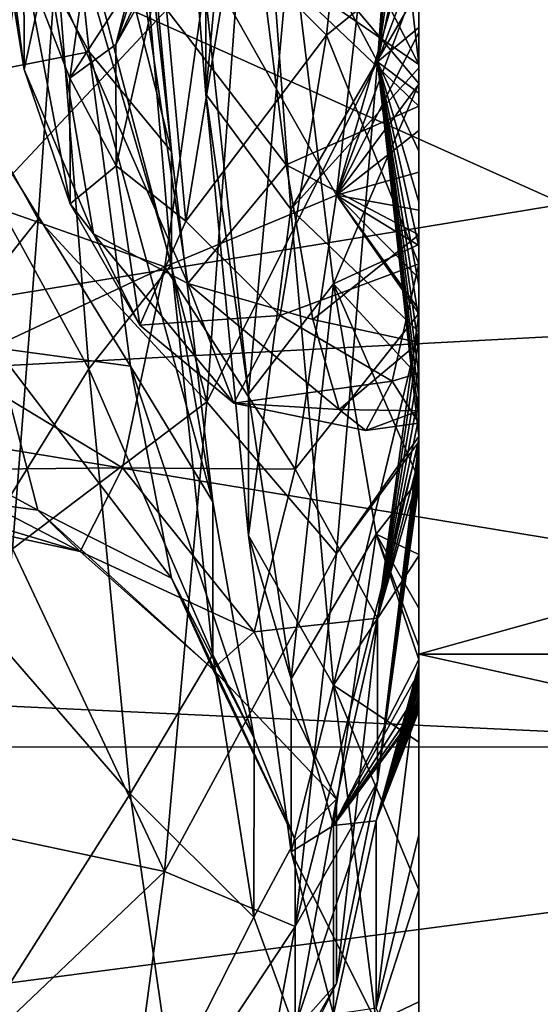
# Model space of a CAD drawing. Header units: metres. Extents: x -40 to 104, y -17 to 17.
# Tile 82 of 115: x 45.42 to 47.06, y -5.81 to -2.7. Entities that reach past the tile are written whole.
import ezdxf

# ---------------------------------------------------------------- set-up
doc = ezdxf.new("R2010")
doc.units = ezdxf.units.M
doc.layers.add('solid_122529', color=7, linetype='CONTINUOUS')

msp = doc.modelspace()

# ---------------------------------------------------------------- linework, layer by layer
at = {"layer": 'solid_122529'}
for points in [[(53.885139, -6.304641, 588.928162), (20.541, 8.649134, 585.423523), (20.541002, -8.649134, 585.423523)], [(53.885139, -6.304641, 588.928162), (53.885139, 6.304641, 588.928162), (20.541, 8.649134, 585.423523)], [(26.533504, -8.264537, 581.025818), (26.533504, 8.264537, 581.025818), (54.407833, 6.304637, 583.955566)], [(26.533504, -8.264537, 581.025818), (54.407833, 6.304637, 583.955566), (54.407833, -6.304637, 583.955566)], [(46.679871, -3.273397, 562.788696), (46.679871, 4.303121, 562.776245), (46.679871, 5.100946, 563.494934)], [(46.679871, -3.53631, 563.038391), (46.679871, 5.100946, 563.494934), (46.679871, -3.643334, 563.153442)], [(46.679871, -0.139679, 563.313782), (46.679871, -3.643334, 563.153442), (46.679871, 5.100946, 563.494934)], [(46.679871, -3.413778, 562.916809), (46.679871, 5.100946, 563.494934), (46.679871, -3.53631, 563.038391)], [(46.679871, -3.273397, 562.788696), (46.679871, 5.100946, 563.494934), (46.679871, -3.413778, 562.916809)], [(46.679871, 4.921695, 572.904907), (46.679871, -4.981124, 572.479004), (46.679871, -0.273203, 572.315857)], [(46.679871, 4.921695, 572.904907), (46.679871, -4.392052, 573.108765), (46.679871, -4.981124, 572.479004)], [(46.679871, 4.179575, 573.545288), (46.679871, -4.392052, 573.108765), (46.679871, 4.921695, 572.904907)], [(46.679871, -2.721402, 562.371704), (46.679871, 3.456775, 562.229126), (46.679871, 4.303121, 562.776245)], [(46.679871, -3.11274, 562.654358), (46.679871, 4.303121, 562.776245), (46.679871, -3.273397, 562.788696)], [(46.679871, -2.929425, 562.514771), (46.679871, 4.303121, 562.776245), (46.679871, -3.11274, 562.654358)], [(46.679871, -2.721402, 562.371704), (46.679871, 4.303121, 562.776245), (46.679871, -2.929425, 562.514771)], [(46.679871, 4.179575, 573.545288), (46.679871, -3.683415, 573.684082), (46.679871, -4.392052, 573.108765)], [(46.679871, 3.366779, 574.064819), (46.679871, -3.683415, 573.684082), (46.679871, 4.179575, 573.545288)], [(46.679871, -2.485167, 562.226379), (46.679871, 3.456775, 562.229126), (46.679871, -2.721402, 562.371704)], [(46.679871, 3.366779, 574.064819), (46.679871, -2.848868, 574.182129), (46.679871, -3.683415, 573.684082)], [(46.679871, 2.481184, 574.466614), (46.679871, -2.848868, 574.182129), (46.679871, 3.366779, 574.064819)], [(46.679871, 2.481184, 574.466614), (46.679871, -2.599947, 574.299866), (46.679871, -2.848868, 574.182129)], [(46.679871, -2.838172, 565.356628), (46.679871, 0.275393, 565.365295), (46.679871, 0.089551, 565.393005)], [(46.679871, -2.543791, 565.100647), (46.679871, 0.275393, 565.365295), (46.679871, -2.838172, 565.356628)], [(46.679871, -3.468692, 569.992004), (46.679871, -0.514689, 570.189148), (46.679871, 0.091607, 570.286194)], [(46.679871, -2.508548, 571.102844), (46.679871, -3.468692, 569.992004), (46.679871, 0.091607, 570.286194)], [(46.679871, -2.838172, 565.356628), (46.679871, 0.089551, 565.393005), (46.679871, -0.11201, 565.434204)], [(61.599998, -2.929007, 578.083191), (61.599998, 0, 578.5), (34.599998, -1.494306, 578.393127)], [(61.599998, 0, 557.5), (61.599998, -2.929008, 557.916809), (34.599998, -1.494306, 557.606873)], [(46.679871, -2.970001, 565.490417), (46.679871, -0.11201, 565.434204), (46.679871, -0.334338, 565.494995)], [(46.679871, -2.970001, 565.490417), (46.679871, -2.838172, 565.356628), (46.679871, -0.11201, 565.434204)], [(46.679871, -0.139679, 563.313782), (46.679871, -0.570908, 563.299805), (46.679871, -3.643334, 563.153442)], [(46.679871, -5.447704, 571.829041), (46.679871, -0.970094, 572.241943), (46.679871, -0.273203, 572.315857)], [(46.679871, -5.447704, 571.829041), (46.679871, -0.273203, 572.315857), (46.679871, -4.981124, 572.479004)], [(46.679871, -2.970001, 565.490417), (46.679871, -0.334338, 565.494995), (46.679871, -0.577233, 565.58197)], [(46.679871, -3.468692, 569.992004), (46.679871, -1.074035, 569.944702), (46.679871, -0.514689, 570.189148)], [(46.679871, -0.570908, 563.299805), (46.679871, -3.737024, 563.262512), (46.679871, -3.643334, 563.153442)], [(46.679871, -0.570908, 563.299805), (46.679871, -0.787455, 563.306091), (46.679871, -3.737024, 563.262512)], [(46.679871, -2.970001, 565.490417), (46.679871, -0.577233, 565.58197), (46.679871, -0.838725, 565.703491)], [(45.506798, -2.131009, 574.080688), (44.938442, -0.793631, 574.770874), (45.072414, -2.770838, 574.228699)], [(46.679871, -0.953796, 563.316895), (46.679871, -3.737024, 563.262512), (46.679871, -0.787455, 563.306091)], [(46.679871, -2.970001, 565.490417), (46.679871, -0.838725, 565.703491), (46.679871, -1.117509, 565.871765)], [(46.679871, -1.294068, 563.354858), (46.679871, -3.737024, 563.262512), (46.679871, -0.953796, 563.316895)], [(46.679871, -5.447704, 571.829041), (46.679871, -1.643975, 572.062744), (46.679871, -0.970094, 572.241943)], [(46.679871, -1.036546, 561.64093), (46.549656, -2.829492, 562.211243), (46.144199, -2.066473, 561.50354)], [(46.679871, -1.161647, 561.673828), (46.549656, -2.829492, 562.211243), (46.679871, -1.036546, 561.64093)], [(46.679871, -3.814475, 569.192017), (46.679871, -1.54538, 569.573486), (46.679871, -1.074035, 569.944702)], [(46.679871, -3.814475, 569.192017), (46.679871, -1.074035, 569.944702), (46.679871, -3.468692, 569.992004)], [(46.679871, -3.376912, 566.013733), (46.679871, -1.117509, 565.871765), (46.679871, -1.408751, 566.103394)], [(46.679871, -3.376912, 566.013733), (46.679871, -2.970001, 565.490417), (46.679871, -1.117509, 565.871765)], [(46.679871, -1.55746, 561.798523), (46.549656, -2.829492, 562.211243), (46.679871, -1.161647, 561.673828)], [(46.006748, -2.93213, 573.119019), (45.872128, -1.269154, 573.761169), (46.006786, -2.626634, 572.600769)], [(46.140278, -1.488378, 574.266602), (45.872128, -1.269154, 573.761169), (46.006748, -2.93213, 573.119019)], [(46.679871, -1.294068, 563.354858), (46.679871, -3.819343, 563.366333), (46.679871, -3.737024, 563.262512)], [(46.679871, -1.59901, 563.406982), (46.679871, -3.819343, 563.366333), (46.679871, -1.294068, 563.354858)], [(46.533672, -1.399251, 571.651917), (46.090446, -2.444309, 570.727356), (46.387608, -2.745597, 570.784973)], [(46.679871, -2.508548, 571.102844), (46.533672, -1.399251, 571.651917), (46.387608, -2.745597, 570.784973)], [(46.679871, -3.376912, 566.013733), (46.679871, -1.408751, 566.103394), (46.679871, -1.697851, 566.416565)], [(46.275143, -3.295345, 573.534058), (46.140278, -1.488378, 574.266602), (46.006748, -2.93213, 573.119019)], [(46.679871, -2.599947, 574.299866), (46.140278, -1.488378, 574.266602), (46.275143, -3.295345, 573.534058)], [(61.599998, -2.929008, 557.916809), (34.599998, -4.361857, 558.448853), (34.599998, -1.494306, 557.606873)], [(61.599998, -2.929007, 578.083191), (34.599998, -1.494306, 578.393127), (34.599998, -4.361857, 577.551147)], [(46.679871, -2.838172, 565.356628), (46.093235, -1.688884, 564.374023), (46.533184, -1.539606, 564.440063)], [(46.679871, -2.543791, 565.100647), (46.679871, -2.838172, 565.356628), (46.533184, -1.539606, 564.440063)], [(46.679871, -3.814475, 569.192017), (46.679871, -1.907781, 569.095642), (46.679871, -1.54538, 569.573486)], [(45.073944, -1.771023, 572.010437), (45.50774, -1.564375, 572.494629), (45.638, -2.797869, 571.849792)], [(45.50774, -1.564375, 572.494629), (45.768314, -1.738865, 573.007385), (45.898548, -3.112948, 572.290344)], [(45.638, -2.797869, 571.849792), (45.50774, -1.564375, 572.494629), (45.898548, -3.112948, 572.290344)], [(46.679871, -1.55746, 561.798523), (46.679871, -1.907664, 561.936096), (46.549656, -2.829492, 562.211243)], [(46.679871, -1.59901, 563.406982), (46.679871, -3.892015, 563.465942), (46.679871, -3.819343, 563.366333)], [(46.679871, -1.875651, 563.468872), (46.679871, -3.892015, 563.465942), (46.679871, -1.59901, 563.406982)], [(46.679871, -5.447704, 571.829041), (46.679871, -1.663318, 572.055969), (46.679871, -1.643975, 572.062744)], [(46.679871, -5.447704, 571.829041), (46.679871, -2.314916, 571.766296), (46.679871, -1.663318, 572.055969)], [(46.679871, -2.838172, 565.356628), (46.17704, -2.491756, 564.870911), (46.093235, -1.688884, 564.374023)], [(46.679871, -3.376912, 566.013733), (46.679871, -1.697851, 566.416565), (46.679871, -1.706814, 566.428223)], [(46.679871, -3.717363, 566.679932), (46.679871, -1.706814, 566.428223), (46.679871, -1.959642, 566.829346)], [(46.679871, -3.376912, 566.013733), (46.679871, -1.706814, 566.428223), (46.679871, -3.717363, 566.679932)], [(45.432278, -2.85443, 566.341919), (45.43182, -2.508394, 566.542908), (45.286369, -1.718192, 565.66272)], [(45.286827, -1.955219, 565.340271), (45.432278, -2.85443, 566.341919), (45.286369, -1.718192, 565.66272)], [(45.898548, -3.112948, 572.290344), (45.768314, -1.738865, 573.007385), (45.768063, -1.941398, 573.573792)], [(45.207798, -2.88242, 571.303345), (45.073944, -1.771023, 572.010437), (45.638, -2.797869, 571.849792)], [(46.679871, -2.126674, 563.536987), (46.679871, -3.892015, 563.465942), (46.679871, -1.875651, 563.468872)], [(46.679871, -1.907664, 561.936096), (46.679871, -2.215495, 562.0802), (46.549656, -2.829492, 562.211243)], [(46.679871, -3.971963, 568.333496), (46.679871, -2.140557, 568.530762), (46.679871, -1.907781, 569.095642)], [(46.679871, -3.971963, 568.333496), (46.679871, -1.907781, 569.095642), (46.679871, -3.814475, 569.192017)], [(45.504833, -2.516629, 565.339233), (45.432278, -2.85443, 566.341919), (45.286827, -1.955219, 565.340271)], [(45.898335, -3.471108, 572.773682), (45.768063, -1.941398, 573.573792), (45.506798, -2.131009, 574.080688)], [(45.898548, -3.112948, 572.290344), (45.768063, -1.941398, 573.573792), (45.898335, -3.471108, 572.773682)], [(46.679871, -3.717363, 566.679932), (46.679871, -1.959642, 566.829346), (46.679871, -2.149757, 567.339722)], [(46.144199, -2.066473, 561.50354), (46.010227, -3.904538, 562.411743), (45.556648, -2.175518, 561.399292)], [(46.549656, -2.829492, 562.211243), (46.010227, -3.904538, 562.411743), (46.144199, -2.066473, 561.50354)], [(46.010914, -2.527547, 564.417847), (46.419575, -3.250975, 564.524353), (46.549835, -2.106351, 563.732422)], [(46.679871, -2.353019, 563.60791), (46.549835, -2.106351, 563.732422), (46.419575, -3.250975, 564.524353)], [(45.637157, -3.800266, 573.203247), (45.506798, -2.131009, 574.080688), (45.072414, -2.770838, 574.228699)], [(45.898335, -3.471108, 572.773682), (45.506798, -2.131009, 574.080688), (45.637157, -3.800266, 573.203247)], [(46.679871, -2.126674, 563.536987), (46.679871, -3.9565, 563.562622), (46.679871, -3.892015, 563.465942)], [(46.679871, -2.353019, 563.60791), (46.679871, -3.9565, 563.562622), (46.679871, -2.126674, 563.536987)], [(46.679871, -3.971963, 568.333496), (46.679871, -2.221046, 567.920776), (46.679871, -2.140557, 568.530762)], [(44.953793, -2.382618, 561.614136), (45.556648, -2.175518, 561.399292), (45.476421, -3.326872, 561.89801)], [(46.010227, -3.904538, 562.411743), (45.476421, -3.326872, 561.89801), (45.556648, -2.175518, 561.399292)], [(46.679871, -3.933588, 567.475708), (46.679871, -2.149757, 567.339722), (46.679871, -2.221046, 567.920776)], [(46.679871, -3.717363, 566.679932), (46.679871, -2.149757, 567.339722), (46.679871, -3.933588, 567.475708)], [(45.945374, -2.30373, 569.06781), (45.722721, -2.775554, 568.843506), (45.868176, -2.208093, 569.881348)], [(45.868629, -2.512702, 570.140869), (45.868176, -2.208093, 569.881348), (45.722721, -2.775554, 568.843506)], [(46.679871, -2.215495, 562.0802), (46.679871, -2.485167, 562.226379), (46.549656, -2.829492, 562.211243)], [(46.679871, -3.933588, 567.475708), (46.679871, -2.221046, 567.920776), (46.679871, -3.971963, 568.333496)], [(45.945374, -2.30373, 569.06781), (45.798916, -2.538639, 568.052185), (45.722721, -2.775554, 568.843506)], [(46.679871, -2.314916, 571.766296), (46.679871, -2.898686, 571.392212), (46.275257, -2.417329, 572.09668)], [(46.679871, -5.801302, 571.184509), (46.679871, -2.898686, 571.392212), (46.679871, -2.314916, 571.766296)], [(46.679871, -5.801302, 571.184509), (46.679871, -2.314916, 571.766296), (46.679871, -5.447704, 571.829041)], [(45.652462, -2.345684, 567.027771), (45.43182, -2.508394, 566.542908), (45.577271, -2.881528, 567.665405)], [(45.798916, -2.538639, 568.052185), (45.652462, -2.345684, 567.027771), (45.577271, -2.881528, 567.665405)], [(46.679871, -2.556078, 563.678955), (46.679871, -2.353019, 563.60791), (46.419575, -3.250975, 564.524353)], [(46.679871, -2.353019, 563.60791), (46.679871, -4.013904, 563.657898), (46.679871, -3.9565, 563.562622)], [(46.679871, -2.556078, 563.678955), (46.679871, -4.013904, 563.657898), (46.679871, -2.353019, 563.60791)], [(44.953793, -2.382618, 561.614136), (45.476421, -3.326872, 561.89801), (44.82103, -4.158787, 562.599915)], [(46.141388, -3.880852, 571.606262), (46.006786, -2.626634, 572.600769), (46.275257, -2.417329, 572.09668)], [(46.141388, -3.880852, 571.606262), (46.275257, -2.417329, 572.09668), (46.410065, -3.53202, 571.186096)], [(46.679871, -2.898686, 571.392212), (46.410065, -3.53202, 571.186096), (46.275257, -2.417329, 572.09668)], [(45.944042, -3.333946, 569.51593), (46.090446, -2.444309, 570.727356), (45.868629, -2.512702, 570.140869)], [(46.387608, -2.745597, 570.784973), (46.090446, -2.444309, 570.727356), (45.944042, -3.333946, 569.51593)], [(46.679871, -2.485167, 562.226379), (46.679871, -2.721402, 562.371704), (46.549656, -2.829492, 562.211243)], [(46.679871, -4.702182, 561.527832), (46.679871, -4.702182, 574.472168), (46.679871, -2.472296, 575.608398)], [(54.679871, -2.472296, 575.608398), (46.679871, -2.472296, 575.608398), (46.679871, -4.702182, 574.472168)], [(46.679871, -2.472296, 560.391602), (46.679871, -4.702182, 561.527832), (46.679871, -2.472296, 575.608398)], [(54.679871, -2.472296, 575.608398), (46.679871, -4.702182, 574.472168), (54.679871, -4.702182, 574.472168)], [(54.679871, -4.702182, 561.527832), (46.679871, -4.702182, 561.527832), (46.679871, -2.472296, 560.391602)], [(54.679871, -4.702182, 561.527832), (46.679871, -2.472296, 560.391602), (54.679871, -2.472296, 560.391602)], [(45.577728, -3.279038, 567.619202), (45.577271, -2.881528, 567.665405), (45.43182, -2.508394, 566.542908)], [(45.432278, -2.85443, 566.341919), (45.577728, -3.279038, 567.619202), (45.43182, -2.508394, 566.542908)], [(45.504833, -2.516629, 565.339233), (45.651237, -3.373431, 566.574097), (45.432278, -2.85443, 566.341919)], [(45.949409, -3.530589, 566.317932), (45.651237, -3.373431, 566.574097), (45.504833, -2.516629, 565.339233)], [(45.949409, -3.530589, 566.317932), (45.504833, -2.516629, 565.339233), (45.803341, -2.560471, 565.043945)], [(45.723179, -3.158446, 568.959839), (45.868629, -2.512702, 570.140869), (45.722721, -2.775554, 568.843506)], [(45.944042, -3.333946, 569.51593), (45.868629, -2.512702, 570.140869), (45.723179, -3.158446, 568.959839)], [(45.803341, -2.560471, 565.043945), (46.17704, -2.491756, 564.870911), (46.260845, -3.15579, 565.542175)], [(46.679871, -2.970001, 565.490417), (46.260845, -3.15579, 565.542175), (46.17704, -2.491756, 564.870911)], [(46.679871, -2.970001, 565.490417), (46.17704, -2.491756, 564.870911), (46.679871, -2.838172, 565.356628)], [(46.679871, -2.508548, 571.102844), (46.387608, -2.745597, 570.784973), (46.679871, -3.468692, 569.992004)], [(45.307045, -3.277833, 565.294739), (45.87706, -3.477561, 565.330383), (46.010914, -2.527547, 564.417847)], [(45.405106, -2.605256, 564.642151), (45.307045, -3.277833, 565.294739), (46.010914, -2.527547, 564.417847)], [(45.798916, -2.538639, 568.052185), (45.577271, -2.881528, 567.665405), (45.722721, -2.775554, 568.843506)], [(46.010914, -2.527547, 564.417847), (45.87706, -3.477561, 565.330383), (46.419575, -3.250975, 564.524353)], [(45.949409, -3.530589, 566.317932), (45.803341, -2.560471, 565.043945), (46.260845, -3.15579, 565.542175)], [(46.679871, -2.737705, 563.748108), (46.679871, -2.556078, 563.678955), (46.419575, -3.250975, 564.524353)], [(46.679871, -2.556078, 563.678955), (46.679871, -4.030885, 563.688354), (46.679871, -4.013904, 563.657898)], [(46.679871, -2.737705, 563.748108), (46.679871, -4.030885, 563.688354), (46.679871, -2.556078, 563.678955)], [(46.679871, -2.848868, 574.182129), (46.679871, -2.599947, 574.299866), (46.275143, -3.295345, 573.534058)], [(51.099998, -2.626309, 576.083923), (51.099998, -4.995677, 574.876892), (36.700001, -2.626644, 576.083984)], [(36.700001, -4.996175, 561.123352), (51.099998, -4.995677, 561.123108), (51.099998, -2.626309, 559.916077)], [(36.700001, -2.626644, 559.916016), (36.700001, -4.996175, 561.123352), (51.099998, -2.626309, 559.916077)], [(51.099998, -4.995677, 574.876892), (36.700001, -4.996175, 574.876648), (36.700001, -2.626644, 576.083984)], [(46.006748, -2.93213, 573.119019), (46.006786, -2.626634, 572.600769), (46.141388, -3.880852, 571.606262)], [(46.679871, -2.90037, 563.814209), (46.679871, -2.737705, 563.748108), (46.419575, -3.250975, 564.524353)], [(46.679871, -2.721402, 562.371704), (46.679871, -2.929425, 562.514771), (46.549656, -2.829492, 562.211243)], [(46.679871, -2.737705, 563.748108), (46.679871, -4.063645, 563.751038), (46.679871, -4.030885, 563.688354)], [(46.679871, -2.90037, 563.814209), (46.679871, -4.063645, 563.751038), (46.679871, -2.737705, 563.748108)], [(46.387608, -2.745597, 570.784973), (45.944042, -3.333946, 569.51593), (46.241543, -3.631622, 569.451111)], [(46.387608, -2.745597, 570.784973), (46.241543, -3.631622, 569.451111), (46.679871, -3.468692, 569.992004)], [(45.637157, -3.800266, 573.203247), (45.072414, -2.770838, 574.228699), (45.20639, -4.497442, 573.12323)], [(45.207798, -2.88242, 571.303345), (45.638, -2.797869, 571.849792), (45.768261, -3.792042, 570.875671)], [(45.723179, -3.158446, 568.959839), (45.722721, -2.775554, 568.843506), (45.577271, -2.881528, 567.665405)], [(45.638, -2.797869, 571.849792), (45.898548, -3.112948, 572.290344), (46.028778, -4.220886, 571.206543)], [(45.768261, -3.792042, 570.875671), (45.638, -2.797869, 571.849792), (46.028778, -4.220886, 571.206543)], [(46.549656, -2.829492, 562.211243), (46.4193, -4.384317, 563.278381), (46.010227, -3.904538, 562.411743)], [(46.679871, -4.013904, 563.657898), (46.4193, -4.384317, 563.278381), (46.549656, -2.829492, 562.211243)], [(46.679871, -3.9565, 563.562622), (46.679871, -4.013904, 563.657898), (46.549656, -2.829492, 562.211243)], [(46.679871, -3.892015, 563.465942), (46.679871, -3.9565, 563.562622), (46.549656, -2.829492, 562.211243)], [(46.679871, -3.819343, 563.366333), (46.679871, -3.892015, 563.465942), (46.549656, -2.829492, 562.211243)], [(46.679871, -3.737024, 563.262512), (46.679871, -3.819343, 563.366333), (46.549656, -2.829492, 562.211243)], [(46.679871, -3.643334, 563.153442), (46.679871, -3.737024, 563.262512), (46.549656, -2.829492, 562.211243)], [(46.679871, -3.53631, 563.038391), (46.679871, -3.643334, 563.153442), (46.549656, -2.829492, 562.211243)], [(46.679871, -3.413778, 562.916809), (46.679871, -3.53631, 563.038391), (46.549656, -2.829492, 562.211243)], [(46.679871, -3.273397, 562.788696), (46.679871, -3.413778, 562.916809), (46.549656, -2.829492, 562.211243)], [(46.679871, -3.11274, 562.654358), (46.679871, -3.273397, 562.788696), (46.549656, -2.829492, 562.211243)], [(46.679871, -2.929425, 562.514771), (46.679871, -3.11274, 562.654358), (46.549656, -2.829492, 562.211243)], [(45.651237, -3.373431, 566.574097), (45.577728, -3.279038, 567.619202), (45.432278, -2.85443, 566.341919)], [(46.679871, -3.683415, 573.684082), (46.679871, -2.848868, 574.182129), (46.275143, -3.295345, 573.534058)], [(45.341648, -3.733588, 570.297974), (45.207798, -2.88242, 571.303345), (45.768261, -3.792042, 570.875671)], [(45.577728, -3.279038, 567.619202), (45.723179, -3.158446, 568.959839), (45.577271, -2.881528, 567.665405)], [(46.679871, -2.898686, 571.392212), (46.679871, -3.407417, 570.950378), (46.410065, -3.53202, 571.186096)], [(46.679871, -3.04657, 563.876526), (46.679871, -2.90037, 563.814209), (46.419575, -3.250975, 564.524353)], [(46.679871, -5.801302, 571.184509), (46.679871, -3.407417, 570.950378), (46.679871, -2.898686, 571.392212)], [(46.679871, -2.90037, 563.814209), (46.679871, -4.104815, 563.84082), (46.679871, -4.063645, 563.751038)], [(46.679871, -3.04657, 563.876526), (46.679871, -4.104815, 563.84082), (46.679871, -2.90037, 563.814209)], [(61.599998, -5.625468, 576.865906), (61.599998, -2.929007, 578.083191), (34.599998, -4.361857, 577.551147)], [(61.599998, -2.929008, 557.916809), (61.599998, -5.625469, 559.134094), (34.599998, -4.361857, 558.448853)], [(46.141369, -4.327363, 572.009399), (46.006748, -2.93213, 573.119019), (46.141388, -3.880852, 571.606262)], [(46.275143, -3.295345, 573.534058), (46.006748, -2.93213, 573.119019), (46.141369, -4.327363, 572.009399)], [(46.679871, -3.376912, 566.013733), (46.260845, -3.15579, 565.542175), (46.679871, -2.970001, 565.490417)], [(46.679871, -3.1787, 563.934753), (46.679871, -3.04657, 563.876526), (46.419575, -3.250975, 564.524353)], [(46.679871, -3.04657, 563.876526), (46.679871, -4.136649, 563.926453), (46.679871, -4.104815, 563.84082)], [(46.679871, -3.1787, 563.934753), (46.679871, -4.136649, 563.926453), (46.679871, -3.04657, 563.876526)], [(46.028778, -4.220886, 571.206543), (45.898548, -3.112948, 572.290344), (45.898335, -3.471108, 572.773682)], [(45.797638, -3.662075, 568.049133), (45.723179, -3.158446, 568.959839), (45.577728, -3.279038, 567.619202)], [(45.797638, -3.662075, 568.049133), (45.944042, -3.333946, 569.51593), (45.723179, -3.158446, 568.959839)], [(45.949409, -3.530589, 566.317932), (46.260845, -3.15579, 565.542175), (46.34465, -3.643987, 566.350342)], [(46.679871, -3.376912, 566.013733), (46.34465, -3.643987, 566.350342), (46.260845, -3.15579, 565.542175)], [(46.679871, -3.299105, 563.988831), (46.679871, -3.1787, 563.934753), (46.419575, -3.250975, 564.524353)], [(46.679871, -3.299105, 563.988831), (46.679871, -4.136649, 563.926453), (46.679871, -3.1787, 563.934753)], [(45.87706, -3.477561, 565.330383), (46.28931, -4.11752, 565.613586), (46.419575, -3.250975, 564.524353)], [(46.419575, -3.250975, 564.524353), (46.28931, -4.11752, 565.613586), (46.679871, -3.625914, 564.133545)], [(46.419575, -3.250975, 564.524353), (46.679871, -3.625914, 564.133545), (46.679871, -3.61267, 564.127991)], [(46.679871, -3.513895, 564.085205), (46.419575, -3.250975, 564.524353), (46.679871, -3.61267, 564.127991)], [(46.679871, -3.410082, 564.038879), (46.679871, -3.299105, 563.988831), (46.419575, -3.250975, 564.524353)], [(46.679871, -3.513895, 564.085205), (46.679871, -3.410082, 564.038879), (46.419575, -3.250975, 564.524353)], [(45.307045, -3.277833, 565.294739), (45.208984, -3.791031, 566.078918), (45.87706, -3.477561, 565.330383)], [(45.651237, -3.373431, 566.574097), (45.797638, -3.662075, 568.049133), (45.577728, -3.279038, 567.619202)], [(46.410004, -4.800328, 572.294434), (46.275143, -3.295345, 573.534058), (46.141369, -4.327363, 572.009399)], [(46.679871, -3.683415, 573.684082), (46.275143, -3.295345, 573.534058), (46.410004, -4.800328, 572.294434)], [(46.679871, -3.299105, 563.988831), (46.679871, -4.158138, 564.007568), (46.679871, -4.136649, 563.926453)], [(46.679871, -3.410082, 564.038879), (46.679871, -4.158138, 564.007568), (46.679871, -3.299105, 563.988831)], [(44.82103, -4.158787, 562.599915), (45.476421, -3.326872, 561.89801), (45.396191, -4.369791, 562.595581)], [(46.010227, -3.904538, 562.411743), (45.396191, -4.369791, 562.595581), (45.476421, -3.326872, 561.89801)], [(46.241543, -3.631622, 569.451111), (45.944042, -3.333946, 569.51593), (45.797638, -3.662075, 568.049133)], [(46.095474, -3.908774, 567.873962), (45.797638, -3.662075, 568.049133), (45.651237, -3.373431, 566.574097)], [(46.095474, -3.908774, 567.873962), (45.651237, -3.373431, 566.574097), (45.949409, -3.530589, 566.317932)], [(46.679871, -3.376912, 566.013733), (46.679871, -3.717363, 566.679932), (46.34465, -3.643987, 566.350342)], [(46.679871, -3.407417, 570.950378), (46.679871, -3.826073, 570.472046), (46.410065, -3.53202, 571.186096)], [(46.679871, -6.052884, 570.573547), (46.679871, -3.826073, 570.472046), (46.679871, -3.407417, 570.950378)], [(46.679871, -6.052884, 570.573547), (46.679871, -3.407417, 570.950378), (46.679871, -5.801302, 571.184509)], [(46.679871, -3.410082, 564.038879), (46.679871, -4.167328, 564.082947), (46.679871, -4.158138, 564.007568)], [(46.679871, -3.513895, 564.085205), (46.679871, -4.167328, 564.082947), (46.679871, -3.410082, 564.038879)], [(45.208984, -3.791031, 566.078918), (45.743206, -4.113617, 566.483948), (45.87706, -3.477561, 565.330383)], [(46.028606, -4.703864, 571.565125), (45.898335, -3.471108, 572.773682), (45.637157, -3.800266, 573.203247)], [(45.87706, -3.477561, 565.330383), (45.743206, -4.113617, 566.483948), (46.28931, -4.11752, 565.613586)], [(46.028778, -4.220886, 571.206543), (45.898335, -3.471108, 572.773682), (46.028606, -4.703864, 571.565125)], [(46.241543, -3.631622, 569.451111), (46.596066, -3.838985, 569.123474), (46.679871, -3.468692, 569.992004)], [(46.679871, -3.814475, 569.192017), (46.679871, -3.468692, 569.992004), (46.596066, -3.838985, 569.123474)], [(46.679871, -3.513895, 564.085205), (46.679871, -3.61267, 564.127991), (46.679871, -4.167328, 564.082947)], [(45.949409, -3.530589, 566.317932), (46.34465, -3.643987, 566.350342), (46.428455, -3.929144, 567.250427)], [(46.095474, -3.908774, 567.873962), (45.949409, -3.530589, 566.317932), (46.428455, -3.929144, 567.250427)], [(46.27599, -4.780802, 570.282593), (46.141388, -3.880852, 571.606262), (46.410065, -3.53202, 571.186096)], [(46.27599, -4.780802, 570.282593), (46.410065, -3.53202, 571.186096), (46.544872, -4.32331, 569.983765)], [(46.679871, -4.15009, 569.992798), (46.544872, -4.32331, 569.983765), (46.410065, -3.53202, 571.186096)], [(46.679871, -3.826073, 570.472046), (46.679871, -4.15009, 569.992798), (46.410065, -3.53202, 571.186096)], [(46.241543, -3.631622, 569.451111), (45.797638, -3.662075, 568.049133), (46.095474, -3.908774, 567.873962)], [(46.241543, -3.631622, 569.451111), (46.095474, -3.908774, 567.873962), (46.596066, -3.838985, 569.123474)], [(46.28931, -4.11752, 565.613586), (46.549698, -4.589149, 565.347229), (46.679871, -3.625914, 564.133545)], [(46.679871, -3.706722, 564.166504), (46.679871, -3.625914, 564.133545), (46.549698, -4.589149, 565.347229)], [(46.679871, -3.61267, 564.127991), (46.679871, -3.625914, 564.133545), (46.679871, -4.167328, 564.082947)], [(46.679871, -4.160549, 564.150269), (46.679871, -3.625914, 564.133545), (46.679871, -3.706722, 564.166504)], [(46.679871, -4.167328, 564.082947), (46.679871, -3.625914, 564.133545), (46.679871, -4.160549, 564.150269)], [(46.679871, -3.717363, 566.679932), (46.428455, -3.929144, 567.250427), (46.34465, -3.643987, 566.350342)], [(46.679871, -4.392052, 573.108765), (46.679871, -3.683415, 573.684082), (46.410004, -4.800328, 572.294434)], [(44.81675, -3.889593, 569.712769), (45.341648, -3.733588, 570.297974), (45.475502, -4.247682, 569.085144)], [(45.341648, -3.733588, 570.297974), (45.768261, -3.792042, 570.875671), (45.898525, -4.461853, 569.655518)], [(45.475502, -4.247682, 569.085144), (45.341648, -3.733588, 570.297974), (45.898525, -4.461853, 569.655518)], [(46.679871, -3.717363, 566.679932), (46.679871, -3.933588, 567.475708), (46.428455, -3.929144, 567.250427)], [(46.679871, -3.795, 564.199158), (46.679871, -3.706722, 564.166504), (46.549698, -4.589149, 565.347229)], [(46.679871, -4.160549, 564.150269), (46.679871, -3.706722, 564.166504), (46.679871, -3.795, 564.199158)], [(45.208984, -3.791031, 566.078918), (45.110928, -4.119896, 566.956482), (45.743206, -4.113617, 566.483948)], [(45.768261, -3.792042, 570.875671), (46.028778, -4.220886, 571.206543), (46.159008, -4.967955, 569.848511)], [(45.898525, -4.461853, 569.655518), (45.768261, -3.792042, 570.875671), (46.159008, -4.967955, 569.848511)], [(46.679871, -3.877522, 564.224854), (46.679871, -3.795, 564.199158), (46.549698, -4.589149, 565.347229)], [(46.679871, -4.132887, 564.204102), (46.679871, -3.795, 564.199158), (46.679871, -3.877522, 564.224854)], [(46.679871, -4.160549, 564.150269), (46.679871, -3.795, 564.199158), (46.679871, -4.132887, 564.204102)], [(45.767513, -5.143989, 571.880127), (45.637157, -3.800266, 573.203247), (45.20639, -4.497442, 573.12323)], [(46.028606, -4.703864, 571.565125), (45.637157, -3.800266, 573.203247), (45.767513, -5.143989, 571.880127)], [(46.679871, -3.971963, 568.333496), (46.679871, -3.814475, 569.192017), (46.596066, -3.838985, 569.123474)], [(46.679871, -6.220479, 570.012085), (46.679871, -4.15009, 569.992798), (46.679871, -3.826073, 570.472046)], [(46.679871, -6.220479, 570.012085), (46.679871, -3.826073, 570.472046), (46.679871, -6.052884, 570.573547)], [(46.095474, -3.908774, 567.873962), (46.51226, -3.995374, 568.192322), (46.596066, -3.838985, 569.123474)], [(46.679871, -3.971963, 568.333496), (46.596066, -3.838985, 569.123474), (46.51226, -3.995374, 568.192322)], [(44.91481, -4.170405, 568.818665), (44.81675, -3.889593, 569.712769), (45.475502, -4.247682, 569.085144)], [(46.141369, -4.327363, 572.009399), (46.141388, -3.880852, 571.606262), (46.27599, -4.780802, 570.282593)], [(46.679871, -3.953964, 564.241638), (46.679871, -3.877522, 564.224854), (46.549698, -4.589149, 565.347229)], [(46.679871, -4.084144, 564.23645), (46.679871, -3.877522, 564.224854), (46.679871, -3.953964, 564.241638)], [(46.679871, -4.132887, 564.204102), (46.679871, -3.877522, 564.224854), (46.679871, -4.084144, 564.23645)], [(46.010227, -3.904538, 562.411743), (45.876255, -5.389465, 563.825317), (45.396191, -4.369791, 562.595581)], [(46.4193, -4.384317, 563.278381), (45.876255, -5.389465, 563.825317), (46.010227, -3.904538, 562.411743)], [(46.095474, -3.908774, 567.873962), (46.428455, -3.929144, 567.250427), (46.51226, -3.995374, 568.192322)], [(46.679871, -3.933588, 567.475708), (46.51226, -3.995374, 568.192322), (46.428455, -3.929144, 567.250427)], [(46.679871, -3.933588, 567.475708), (46.679871, -3.971963, 568.333496), (46.51226, -3.995374, 568.192322)], [(46.679871, -4.02286, 564.246948), (46.679871, -3.953964, 564.241638), (46.549698, -4.589149, 565.347229)], [(46.679871, -4.084144, 564.23645), (46.679871, -3.953964, 564.241638), (46.679871, -4.02286, 564.246948)], [(46.679871, -4.013904, 563.657898), (46.679871, -4.030885, 563.688354), (46.4193, -4.384317, 563.278381)], [(46.679871, -4.030885, 563.688354), (46.28894, -5.563576, 564.75), (46.4193, -4.384317, 563.278381)], [(46.679871, -4.030885, 563.688354), (46.549694, -5.105492, 565.038513), (46.28894, -5.563576, 564.75)], [(46.679871, -4.063645, 563.751038), (46.549694, -5.105492, 565.038513), (46.679871, -4.030885, 563.688354)], [(46.679871, -4.084144, 564.23645), (46.679871, -4.02286, 564.246948), (46.549698, -4.589149, 565.347229)], [(46.679871, -4.104815, 563.84082), (46.549694, -5.105492, 565.038513), (46.679871, -4.063645, 563.751038)], [(46.679871, -4.104815, 563.84082), (46.679871, -4.136649, 563.926453), (46.549694, -5.105492, 565.038513)], [(46.679871, -4.132887, 564.204102), (46.679871, -4.084144, 564.23645), (46.549698, -4.589149, 565.347229)], [(45.110928, -4.119896, 566.956482), (45.012867, -4.248437, 567.884766), (45.609356, -4.378289, 567.774353)], [(45.110928, -4.119896, 566.956482), (45.609356, -4.378289, 567.774353), (45.743206, -4.113617, 566.483948)], [(45.743206, -4.113617, 566.483948), (45.609356, -4.378289, 567.774353), (46.15905, -4.631863, 566.906921)], [(45.743206, -4.113617, 566.483948), (46.15905, -4.631863, 566.906921), (46.28931, -4.11752, 565.613586)], [(46.28931, -4.11752, 565.613586), (46.15905, -4.631863, 566.906921), (46.549698, -4.589149, 565.347229)], [(46.679871, -4.132887, 564.204102), (46.549698, -4.589149, 565.347229), (46.549694, -5.105492, 565.038513)], [(46.679871, -4.160549, 564.150269), (46.679871, -4.132887, 564.204102), (46.549694, -5.105492, 565.038513)], [(46.679871, -4.136649, 563.926453), (46.679871, -4.158138, 564.007568), (46.549694, -5.105492, 565.038513)], [(44.91481, -4.170405, 568.818665), (45.475502, -4.247682, 569.085144), (45.609356, -4.378289, 567.774353)], [(45.012867, -4.248437, 567.884766), (44.91481, -4.170405, 568.818665), (45.609356, -4.378289, 567.774353)], [(46.679871, -4.15009, 569.992798), (46.679871, -4.387229, 569.542969), (46.544872, -4.32331, 569.983765)], [(46.679871, -4.158138, 564.007568), (46.679871, -4.167328, 564.082947), (46.549694, -5.105492, 565.038513)], [(46.679871, -4.167328, 564.082947), (46.679871, -4.160549, 564.150269), (46.549694, -5.105492, 565.038513)], [(46.679871, -6.323738, 569.501831), (46.679871, -4.387229, 569.542969), (46.679871, -4.15009, 569.992798)], [(46.679871, -6.323738, 569.501831), (46.679871, -4.15009, 569.992798), (46.679871, -6.220479, 570.012085)], [(46.159008, -4.967955, 569.848511), (46.028778, -4.220886, 571.206543), (46.028606, -4.703864, 571.565125)], [(45.475502, -4.247682, 569.085144), (45.898525, -4.461853, 569.655518), (46.028786, -4.75001, 568.293823)], [(45.609356, -4.378289, 567.774353), (45.475502, -4.247682, 569.085144), (46.028786, -4.75001, 568.293823)], [(46.410591, -5.244332, 568.750549), (46.27599, -4.780802, 570.282593), (46.544872, -4.32331, 569.983765)], [(46.410591, -5.244332, 568.750549), (46.544872, -4.32331, 569.983765), (46.679871, -4.719808, 568.594971)], [(46.679871, -4.677065, 568.756958), (46.679871, -4.719808, 568.594971), (46.544872, -4.32331, 569.983765)], [(46.679871, -4.557054, 569.131165), (46.679871, -4.677065, 568.756958), (46.544872, -4.32331, 569.983765)], [(46.679871, -4.387229, 569.542969), (46.679871, -4.557054, 569.131165), (46.544872, -4.32331, 569.983765)], [(46.27599, -5.327451, 570.533752), (46.141369, -4.327363, 572.009399), (46.27599, -4.780802, 570.282593)], [(46.410004, -4.800328, 572.294434), (46.141369, -4.327363, 572.009399), (46.27599, -5.327451, 570.533752)], [(61.599998, -5.625469, 559.134094), (34.599998, -6.876038, 560.064636), (34.599998, -4.361857, 558.448853)], [(61.599998, -5.625468, 576.865906), (34.599998, -4.361857, 577.551147), (34.599998, -6.876038, 575.935364)], [(45.876255, -5.389465, 563.825317), (45.31596, -5.270284, 563.46936), (45.396191, -4.369791, 562.595581)], [(45.609356, -4.378289, 567.774353), (46.028786, -4.75001, 568.293823), (46.15905, -4.631863, 566.906921)], [(46.4193, -4.384317, 563.278381), (46.28894, -5.563576, 564.75), (45.876255, -5.389465, 563.825317)], [(46.679871, -6.323738, 569.501831), (46.679871, -4.557054, 569.131165), (46.679871, -4.387229, 569.542969)], [(46.679871, -4.981124, 572.479004), (46.679871, -4.392052, 573.108765), (46.410004, -4.800328, 572.294434)], [(45.898525, -4.461853, 569.655518), (46.159008, -4.967955, 569.848511), (46.289238, -5.290281, 568.33252)], [(46.028786, -4.75001, 568.293823), (45.898525, -4.461853, 569.655518), (46.289238, -5.290281, 568.33252)], [(45.767513, -5.143989, 571.880127), (45.20639, -4.497442, 573.12323), (45.340363, -5.817285, 571.554382)], [(46.679871, -6.393327, 568.779602), (46.679871, -4.677065, 568.756958), (46.679871, -4.557054, 569.131165)], [(46.679871, -6.378326, 569.04187), (46.679871, -6.393327, 568.779602), (46.679871, -4.557054, 569.131165)], [(46.679871, -6.323738, 569.501831), (46.679871, -6.378326, 569.04187), (46.679871, -4.557054, 569.131165)], [(46.15905, -4.631863, 566.906921), (46.419468, -5.160309, 566.788025), (46.549698, -4.589149, 565.347229)], [(46.549698, -4.589149, 565.347229), (46.419422, -5.743991, 566.642456), (46.549694, -5.105492, 565.038513)], [(46.549698, -4.589149, 565.347229), (46.419468, -5.160309, 566.788025), (46.419422, -5.743991, 566.642456)], [(46.15905, -4.631863, 566.906921), (46.028786, -4.75001, 568.293823), (46.419468, -5.160309, 566.788025)], [(46.679871, -6.396673, 568.627014), (46.679871, -4.719808, 568.594971), (46.679871, -4.677065, 568.756958)], [(46.679871, -6.396673, 568.627014), (46.679871, -4.677065, 568.756958), (46.679871, -6.393327, 568.779602)], [(46.158878, -5.534203, 570.051575), (46.028606, -4.703864, 571.565125), (45.767513, -5.143989, 571.880127)], [(46.159008, -4.967955, 569.848511), (46.028606, -4.703864, 571.565125), (46.158878, -5.534203, 570.051575)], [(46.410591, -5.244332, 568.750549), (46.679871, -4.719808, 568.594971), (46.679871, -4.76063, 568.415894)], [(46.679871, -6.472044, 563.297607), (46.679871, -6.472044, 572.702393), (46.679871, -4.702182, 574.472168)], [(54.679871, -4.702182, 574.472168), (46.679871, -4.702182, 574.472168), (46.679871, -6.472044, 572.702393)], [(46.679871, -4.702182, 561.527832), (46.679871, -6.472044, 563.297607), (46.679871, -4.702182, 574.472168)], [(54.679871, -4.702182, 574.472168), (46.679871, -6.472044, 572.702393), (54.679871, -6.472044, 572.702393)], [(54.679871, -6.472044, 563.297607), (46.679871, -6.472044, 563.297607), (46.679871, -4.702182, 561.527832)], [(54.679871, -6.472044, 563.297607), (46.679871, -4.702182, 561.527832), (54.679871, -4.702182, 561.527832)], [(46.679871, -4.718743, 565.383606), (46.679871, -5.273085, 565.351868), (46.679871, -4.721068, 565.306335)], [(46.679871, -4.718743, 565.383606), (46.679871, -5.081928, 565.189148), (46.679871, -5.14488, 565.236145)], [(46.679871, -4.721776, 565.466919), (46.679871, -4.718743, 565.383606), (46.679871, -5.14488, 565.236145)], [(46.679871, -4.718743, 565.383606), (46.679871, -5.017698, 565.149109), (46.679871, -5.081928, 565.189148)], [(46.679871, -4.718743, 565.383606), (46.679871, -4.721068, 565.306335), (46.679871, -5.017698, 565.149109)], [(46.679871, -5.3401, 565.421997), (46.679871, -4.718743, 565.383606), (46.679871, -4.721776, 565.466919)], [(46.679871, -5.3401, 565.421997), (46.679871, -5.273085, 565.351868), (46.679871, -4.718743, 565.383606)], [(46.679871, -6.387748, 568.249451), (46.679871, -4.76063, 568.415894), (46.679871, -4.719808, 568.594971)], [(46.679871, -6.387748, 568.249451), (46.679871, -4.719808, 568.594971), (46.679871, -6.396673, 568.627014)], [(46.679871, -4.721068, 565.306335), (46.679871, -5.273085, 565.351868), (46.679871, -5.208264, 565.290222)], [(46.679871, -4.721068, 565.306335), (46.679871, -5.208264, 565.290222), (46.679871, -5.14488, 565.236145)], [(46.679871, -4.721068, 565.306335), (46.679871, -5.14488, 565.236145), (46.679871, -4.730804, 565.235779)], [(46.679871, -4.721068, 565.306335), (46.679871, -4.952711, 565.118591), (46.679871, -5.017698, 565.149109)], [(46.679871, -4.721068, 565.306335), (46.679871, -4.730804, 565.235779), (46.679871, -4.952711, 565.118591)], [(46.679871, -4.721776, 565.466919), (46.679871, -5.208264, 565.290222), (46.679871, -4.728826, 565.555847)], [(46.679871, -5.409838, 565.501709), (46.679871, -4.721776, 565.466919), (46.679871, -4.728826, 565.555847)], [(46.679871, -4.721776, 565.466919), (46.679871, -5.14488, 565.236145), (46.679871, -5.208264, 565.290222)], [(46.679871, -5.3401, 565.421997), (46.679871, -4.721776, 565.466919), (46.679871, -5.409838, 565.501709)], [(46.679871, -5.273085, 565.351868), (46.679871, -4.736216, 565.626526), (46.679871, -4.728826, 565.555847)], [(46.679871, -5.482552, 565.592224), (46.679871, -4.728826, 565.555847), (46.679871, -4.736216, 565.626526)], [(46.679871, -5.208264, 565.290222), (46.679871, -5.273085, 565.351868), (46.679871, -4.728826, 565.555847)], [(46.679871, -5.409838, 565.501709), (46.679871, -4.728826, 565.555847), (46.679871, -5.482552, 565.592224)], [(46.679871, -4.730804, 565.235779), (46.679871, -5.14488, 565.236145), (46.679871, -5.081928, 565.189148)], [(46.679871, -4.730804, 565.235779), (46.679871, -5.081928, 565.189148), (46.679871, -4.750708, 565.175354)], [(46.679871, -4.730804, 565.235779), (46.679871, -4.890373, 565.102112), (46.679871, -4.952711, 565.118591)], [(46.679871, -4.730804, 565.235779), (46.679871, -4.750708, 565.175354), (46.679871, -4.890373, 565.102112)], [(46.028786, -4.75001, 568.293823), (46.289238, -5.290281, 568.33252), (46.419468, -5.160309, 566.788025)], [(46.679871, -4.817511, 568.10083), (46.410591, -5.244332, 568.750549), (46.679871, -4.76063, 568.415894)], [(46.679871, -4.738838, 565.649475), (46.679871, -4.736216, 565.626526), (46.545189, -5.229129, 567.149963)], [(46.545235, -5.821325, 567.044128), (46.545189, -5.229129, 567.149963), (46.679871, -4.736216, 565.626526)], [(46.679871, -4.750998, 565.747437), (46.679871, -4.738838, 565.649475), (46.545189, -5.229129, 567.149963)], [(46.679871, -4.764873, 565.851318), (46.679871, -4.750998, 565.747437), (46.545189, -5.229129, 567.149963)], [(46.679871, -5.273085, 565.351868), (46.545235, -5.821325, 567.044128), (46.679871, -4.736216, 565.626526)], [(46.679871, -5.482552, 565.592224), (46.679871, -4.736216, 565.626526), (46.679871, -4.738838, 565.649475)], [(46.679871, -5.558161, 565.694641), (46.679871, -4.738838, 565.649475), (46.679871, -4.750998, 565.747437)], [(46.679871, -5.482552, 565.592224), (46.679871, -4.738838, 565.649475), (46.679871, -5.558161, 565.694641)], [(46.679871, -4.750708, 565.175354), (46.679871, -5.081928, 565.189148), (46.679871, -5.017698, 565.149109)], [(46.679871, -4.750708, 565.175354), (46.679871, -5.017698, 565.149109), (46.679871, -4.784622, 565.128967)], [(46.679871, -4.750708, 565.175354), (46.679871, -4.83262, 565.104126), (46.679871, -4.890373, 565.102112)], [(46.679871, -4.750708, 565.175354), (46.679871, -4.784622, 565.128967), (46.679871, -4.83262, 565.104126)], [(46.679871, -5.636184, 565.809631), (46.679871, -4.750998, 565.747437), (46.679871, -4.764873, 565.851318)], [(46.679871, -5.558161, 565.694641), (46.679871, -4.750998, 565.747437), (46.679871, -5.636184, 565.809631)], [(46.679871, -6.387748, 568.249451), (46.679871, -4.817511, 568.10083), (46.679871, -4.76063, 568.415894)], [(46.27599, -5.327451, 570.533752), (46.27599, -4.780802, 570.282593), (46.410591, -5.244332, 568.750549)], [(46.679871, -4.780135, 565.962463), (46.679871, -4.764873, 565.851318), (46.545189, -5.229129, 567.149963)], [(46.679871, -4.796459, 566.08252), (46.679871, -4.780135, 565.962463), (46.545189, -5.229129, 567.149963)], [(46.679871, -5.716155, 565.938293), (46.679871, -4.764873, 565.851318), (46.679871, -4.780135, 565.962463)], [(46.679871, -5.636184, 565.809631), (46.679871, -4.764873, 565.851318), (46.679871, -5.716155, 565.938293)], [(46.679871, -5.797851, 566.082214), (46.679871, -4.780135, 565.962463), (46.679871, -4.796459, 566.08252)], [(46.679871, -5.716155, 565.938293), (46.679871, -4.780135, 565.962463), (46.679871, -5.797851, 566.082214)], [(46.679871, -4.784622, 565.128967), (46.679871, -5.017698, 565.149109), (46.679871, -4.952711, 565.118591)], [(46.679871, -4.784622, 565.128967), (46.679871, -4.952711, 565.118591), (46.679871, -4.83262, 565.104126)], [(46.544868, -5.865413, 570.661255), (46.410004, -4.800328, 572.294434), (46.27599, -5.327451, 570.533752)], [(46.679871, -5.447704, 571.829041), (46.410004, -4.800328, 572.294434), (46.544868, -5.865413, 570.661255)], [(46.679871, -5.447704, 571.829041), (46.679871, -4.981124, 572.479004), (46.410004, -4.800328, 572.294434)], [(46.679871, -4.817511, 568.10083), (46.679871, -4.853816, 567.809387), (46.410591, -5.244332, 568.750549)], [(46.679871, -4.81343, 566.212891), (46.679871, -4.796459, 566.08252), (46.545189, -5.229129, 567.149963)], [(46.679871, -4.830492, 566.355103), (46.679871, -4.81343, 566.212891), (46.545189, -5.229129, 567.149963)], [(46.679871, -5.797851, 566.082214), (46.679871, -4.796459, 566.08252), (46.679871, -4.81343, 566.212891)], [(46.679871, -5.88018, 566.242249), (46.679871, -4.81343, 566.212891), (46.679871, -4.830492, 566.355103)], [(46.679871, -5.797851, 566.082214), (46.679871, -4.81343, 566.212891), (46.679871, -5.88018, 566.242249)], [(46.679871, -6.357829, 567.904968), (46.679871, -4.853816, 567.809387), (46.679871, -4.817511, 568.10083)], [(46.679871, -6.357829, 567.904968), (46.679871, -4.817511, 568.10083), (46.679871, -6.387748, 568.249451)], [(46.679871, -4.853816, 567.809387), (46.679871, -4.874062, 567.541321), (46.410591, -5.244332, 568.750549)], [(46.679871, -4.846909, 566.510681), (46.679871, -4.830492, 566.355103), (46.545189, -5.229129, 567.149963)], [(46.679871, -4.861707, 566.681091), (46.679871, -4.846909, 566.510681), (46.545189, -5.229129, 567.149963)], [(46.679871, -5.961838, 566.418762), (46.679871, -4.830492, 566.355103), (46.679871, -4.846909, 566.510681)], [(46.679871, -5.88018, 566.242249), (46.679871, -4.830492, 566.355103), (46.679871, -5.961838, 566.418762)], [(46.679871, -4.83262, 565.104126), (46.679871, -4.952711, 565.118591), (46.679871, -4.890373, 565.102112)], [(46.679871, -6.041354, 566.612), (46.679871, -4.846909, 566.510681), (46.679871, -4.861707, 566.681091)], [(46.679871, -5.961838, 566.418762), (46.679871, -4.846909, 566.510681), (46.679871, -6.041354, 566.612)], [(46.679871, -6.312079, 567.592529), (46.679871, -4.874062, 567.541321), (46.679871, -4.853816, 567.809387)], [(46.679871, -6.312079, 567.592529), (46.679871, -4.853816, 567.809387), (46.679871, -6.357829, 567.904968)], [(46.679871, -4.874062, 567.541321), (46.679871, -4.882094, 567.295898), (46.410591, -5.244332, 568.750549)], [(46.679871, -4.882094, 567.295898), (46.545189, -5.229129, 567.149963), (46.410591, -5.244332, 568.750549)], [(46.679871, -4.873629, 566.867615), (46.679871, -4.861707, 566.681091), (46.545189, -5.229129, 567.149963)], [(46.679871, -4.881094, 567.071899), (46.679871, -4.873629, 566.867615), (46.545189, -5.229129, 567.149963)], [(46.679871, -4.882094, 567.295898), (46.679871, -4.881094, 567.071899), (46.545189, -5.229129, 567.149963)], [(46.679871, -6.117383, 566.822876), (46.679871, -4.861707, 566.681091), (46.679871, -4.873629, 566.867615)], [(46.679871, -6.041354, 566.612), (46.679871, -4.861707, 566.681091), (46.679871, -6.117383, 566.822876)], [(46.679871, -6.189028, 567.054443), (46.679871, -4.873629, 566.867615), (46.679871, -4.881094, 567.071899)], [(46.679871, -6.117383, 566.822876), (46.679871, -4.873629, 566.867615), (46.679871, -6.189028, 567.054443)], [(46.679871, -6.254721, 567.309937), (46.679871, -4.882094, 567.295898), (46.679871, -4.874062, 567.541321)], [(46.679871, -6.254721, 567.309937), (46.679871, -4.874062, 567.541321), (46.679871, -6.312079, 567.592529)], [(46.679871, -6.189028, 567.054443), (46.679871, -4.881094, 567.071899), (46.679871, -4.882094, 567.295898)], [(46.679871, -6.189028, 567.054443), (46.679871, -4.882094, 567.295898), (46.679871, -6.254721, 567.309937)], [(46.289238, -5.290281, 568.33252), (46.159008, -4.967955, 569.848511), (46.158878, -5.534203, 570.051575)], [(51.099998, -4.995677, 574.876892), (51.099998, -6.876234, 572.996643), (36.700001, -4.996175, 574.876648)], [(36.700001, -6.876645, 563.003845), (51.099998, -6.876234, 563.003357), (51.099998, -4.995677, 561.123108)], [(36.700001, -4.996175, 561.123352), (36.700001, -6.876645, 563.003845), (51.099998, -4.995677, 561.123108)], [(51.099998, -6.876234, 572.996643), (36.700001, -6.876645, 572.996155), (36.700001, -4.996175, 574.876648)], [(46.549694, -5.105492, 565.038513), (46.158585, -6.266252, 566.5), (46.28894, -5.563576, 564.75)], [(46.549694, -5.105492, 565.038513), (46.419422, -5.743991, 566.642456), (46.158585, -6.266252, 566.5)], [(45.897869, -6.047071, 570.224609), (45.767513, -5.143989, 571.880127), (45.340363, -5.817285, 571.554382)], [(46.158878, -5.534203, 570.051575), (45.767513, -5.143989, 571.880127), (45.897869, -6.047071, 570.224609)], [(46.419468, -5.160309, 566.788025), (46.28915, -5.891089, 568.362549), (46.419422, -5.743991, 566.642456)], [(46.419468, -5.160309, 566.788025), (46.289238, -5.290281, 568.33252), (46.28915, -5.891089, 568.362549)], [(46.41061, -5.841072, 568.82666), (46.27599, -5.327451, 570.533752), (46.410591, -5.244332, 568.750549)], [(46.41061, -5.841072, 568.82666), (46.410591, -5.244332, 568.750549), (46.545189, -5.229129, 567.149963)], [(46.545235, -5.821325, 567.044128), (46.41061, -5.841072, 568.82666), (46.545189, -5.229129, 567.149963)], [(45.876255, -5.389465, 563.825317), (45.235729, -5.999001, 564.490784), (45.31596, -5.270284, 563.46936)], [(46.289238, -5.290281, 568.33252), (46.158878, -5.534203, 570.051575), (46.28915, -5.891089, 568.362549)], [(46.679871, -6.117383, 566.822876), (46.545235, -5.821325, 567.044128), (46.679871, -5.273085, 565.351868)], [(46.679871, -6.041354, 566.612), (46.679871, -6.117383, 566.822876), (46.679871, -5.273085, 565.351868)], [(46.679871, -5.961838, 566.418762), (46.679871, -6.041354, 566.612), (46.679871, -5.273085, 565.351868)], [(46.679871, -5.88018, 566.242249), (46.679871, -5.961838, 566.418762), (46.679871, -5.273085, 565.351868)], [(46.679871, -5.797851, 566.082214), (46.679871, -5.88018, 566.242249), (46.679871, -5.273085, 565.351868)], [(46.679871, -5.716155, 565.938293), (46.679871, -5.797851, 566.082214), (46.679871, -5.273085, 565.351868)], [(46.679871, -5.636184, 565.809631), (46.679871, -5.716155, 565.938293), (46.679871, -5.273085, 565.351868)], [(46.679871, -5.558161, 565.694641), (46.679871, -5.636184, 565.809631), (46.679871, -5.273085, 565.351868)], [(46.679871, -5.482552, 565.592224), (46.679871, -5.558161, 565.694641), (46.679871, -5.273085, 565.351868)], [(46.679871, -5.409838, 565.501709), (46.679871, -5.482552, 565.592224), (46.679871, -5.273085, 565.351868)], [(46.679871, -5.3401, 565.421997), (46.679871, -5.409838, 565.501709), (46.679871, -5.273085, 565.351868)], [(46.544868, -5.865413, 570.661255), (46.27599, -5.327451, 570.533752), (46.41061, -5.841072, 568.82666)], [(45.876255, -5.389465, 563.825317), (45.742283, -6.386953, 565.616516), (45.235729, -5.999001, 564.490784)], [(46.28894, -5.563576, 564.75), (45.742283, -6.386953, 565.616516), (45.876255, -5.389465, 563.825317)], [(46.679871, -5.801302, 571.184509), (46.679871, -5.447704, 571.829041), (46.544868, -5.865413, 570.661255)], [(46.28915, -5.891089, 568.362549), (46.158878, -5.534203, 570.051575), (45.897869, -6.047071, 570.224609)], [(46.28894, -5.563576, 564.75), (46.158585, -6.266252, 566.5), (45.742283, -6.386953, 565.616516)], [(61.599998, -7.875339, 574.944702), (61.599998, -5.625468, 576.865906), (34.599998, -6.876038, 575.935364)], [(61.599998, -5.625469, 559.134094), (61.599998, -7.875339, 561.055298), (34.599998, -6.876038, 560.064636)], [(46.419422, -5.743991, 566.642456), (46.028229, -6.432155, 568.37854), (46.158585, -6.266252, 566.5)], [(46.419422, -5.743991, 566.642456), (46.28915, -5.891089, 568.362549), (46.028229, -6.432155, 568.37854)], [(46.679871, -6.052884, 570.573547), (46.679871, -5.801302, 571.184509), (46.544868, -5.865413, 570.661255)]]:
    msp.add_3dface(points, dxfattribs=at)

doc.saveas('drawing.dxf')
